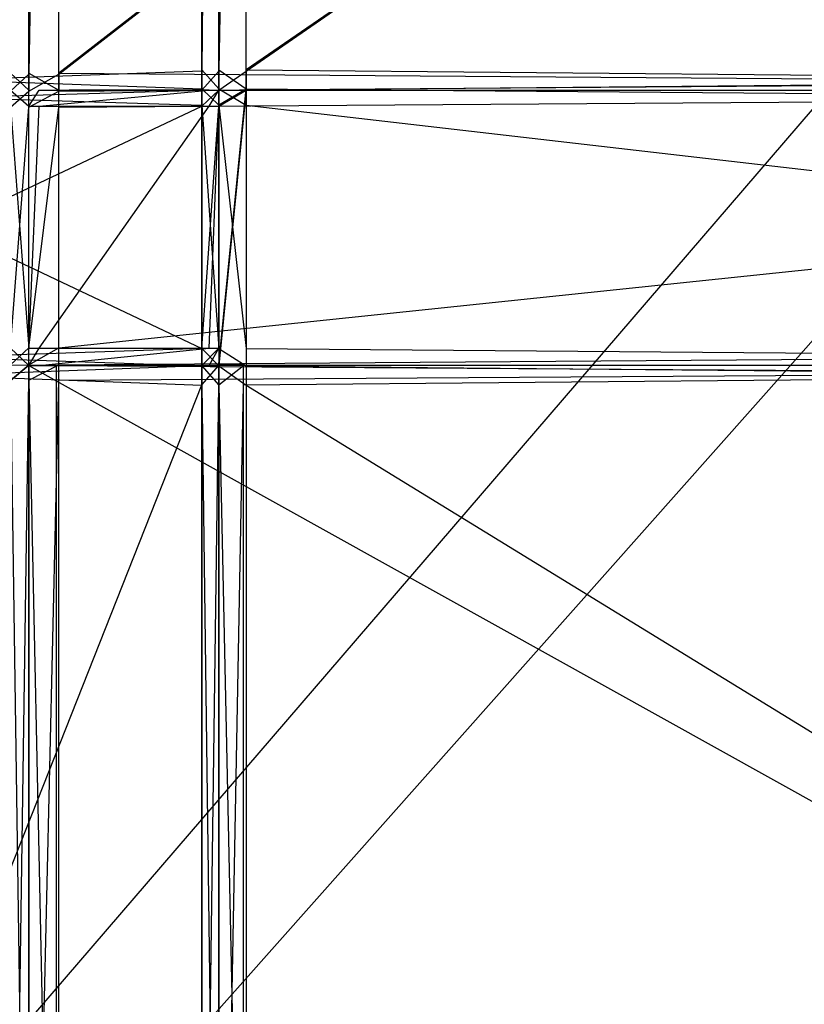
# Model space of a CAD drawing. Extents: x -0.418 to 0, y -0.27 to 0.
# Tile 27 of 99: x -0.369 to -0.316, y -0.203 to -0.135. Entities that reach past the tile are written whole.
import ezdxf

# ---------------------------------------------------------------- set-up
doc = ezdxf.new("R2010")
doc.units = 0
for name, color, linetype in [('L10_KORPUS2_0___REPLACEMTFOREMP', 7, 'CONTINUOUS'), ('L15_KORPUS1_1___REPLACEMTFOREMP', 7, 'CONTINUOUS'), ('L16_KORPUS1_0___REPLACEMTFOREMP', 7, 'CONTINUOUS'), ('L20_GLASB_DEN_0___REPLACEMTFORE', 7, 'CONTINUOUS'), ('L22_FL_CHE_12___REPLACEMTFOREMP', 7, 'CONTINUOUS'), ('L5_REGALELEMENT_1___REPLACEMTFO', 7, 'CONTINUOUS'), ('L6_REGALELEMENT_0___REPLACEMTFO', 7, 'CONTINUOUS'), ('L7_KORPUS2_3___REPLACEMTFOREMPT', 7, 'CONTINUOUS')]:
    doc.layers.add(name, color=color, linetype=linetype)

msp = doc.modelspace()

# ---------------------------------------------------------------- linework, layer by layer
at = {"layer": 'L10_KORPUS2_0___REPLACEMTFOREMP', "color": 250}
for points, invisible_edges in [([(-0.209, -0.249663, 0.588239), (-0.40834, -0.018003, 0.588239), (-0.40834, -0.249663, 0.588239), (-0.209, -0.249663, 0.588239)], 13), ([(-0.40834, -0.018003, 0.588239), (-0.209, -0.249663, 0.588239), (-0.209, -0.018003, 0.588239), (-0.40834, -0.018003, 0.588239)], 14), ([(-0.209, -0.018003, 0.572863), (-0.40834, -0.249663, 0.572863), (-0.40834, -0.018003, 0.572863), (-0.209, -0.018003, 0.572863)], 13), ([(-0.40834, -0.249663, 0.572863), (-0.209, -0.018003, 0.572863), (-0.209, -0.249663, 0.572863), (-0.40834, -0.249663, 0.572863)], 14)]:
    msp.add_3dface(points, dxfattribs=dict(at, invisible_edges=invisible_edges))
at = {"layer": 'L15_KORPUS1_1___REPLACEMTFOREMP', "color": 8}
for points, invisible_edges in [([(-0.41709, -0.000749, 0.936), (-0.417094, -0.269344, 0.936), (-0.209, -0.269344, 0.936), (-0.41709, -0.000749, 0.936)], 15), ([(-0.417094, -0.269343, 0.928306), (-0.41709, -0.00075, 0.928306), (-0.209, -0.269343, 0.928306), (-0.417094, -0.269343, 0.928306)], 15), ([(-0.41709, -0.000749, 0.936), (-0.209, -0.269344, 0.936), (-0.209, -0.000749, 0.936), (-0.41709, -0.000749, 0.936)], 11), ([(-0.209, -0.269343, 0.928306), (-0.41709, -0.00075, 0.928306), (-0.209, -0.00075, 0.928306), (-0.209, -0.269343, 0.928306)], 11)]:
    msp.add_3dface(points, dxfattribs=dict(at, invisible_edges=invisible_edges))
at = {"layer": 'L16_KORPUS1_0___REPLACEMTFOREMP', "color": 8}
for points, invisible_edges in [([(-0.417094, -0.269344), (-0.41709, -0.000749), (-0.209, -0.269344), (-0.417094, -0.269344)], 15), ([(-0.41709, -0.00075, 0.007694), (-0.417094, -0.269343, 0.007694), (-0.209, -0.269343, 0.007694), (-0.41709, -0.00075, 0.007694)], 15), ([(-0.209, -0.269344), (-0.41709, -0.000749), (-0.209, -0.000749), (-0.209, -0.269344)], 10), ([(-0.41709, -0.00075, 0.007694), (-0.209, -0.269343, 0.007694), (-0.209, -0.00075, 0.007694), (-0.41709, -0.00075, 0.007694)], 10)]:
    msp.add_3dface(points, dxfattribs=dict(at, invisible_edges=invisible_edges))
at = {"layer": 'L20_GLASB_DEN_0___REPLACEMTFORE', "color": 8}
for points, invisible_edges in [([(-0.209, -0.245261, 0.28287), (-0.39334, -0.037659, 0.28287), (-0.39334, -0.245261, 0.28287), (-0.209, -0.245261, 0.28287)], 13), ([(-0.39334, -0.037659, 0.28287), (-0.209, -0.245261, 0.28287), (-0.209, -0.037659, 0.28287), (-0.39334, -0.037659, 0.28287)], 14), ([(-0.209, -0.037659, 0.277838), (-0.39334, -0.245261, 0.277838), (-0.39334, -0.037659, 0.277838), (-0.209, -0.037659, 0.277838)], 13), ([(-0.39334, -0.245261, 0.277838), (-0.209, -0.037659, 0.277838), (-0.209, -0.245261, 0.277838), (-0.39334, -0.245261, 0.277838)], 14)]:
    msp.add_3dface(points, dxfattribs=dict(at, invisible_edges=invisible_edges))
at = {"layer": 'L22_FL_CHE_12___REPLACEMTFOREMP', "color": 8}
for points, invisible_edges in [([(-0.353879, -0.139816, 0.911455), (-0.355767, -0.140922, 0.911455), (-0.355767, -0.139816, 0.911455), (-0.353879, -0.139816, 0.911455)], 13), ([(-0.355767, -0.140922, 0.911455), (-0.353879, -0.139816, 0.911455), (-0.355767, -0.157536, 0.911455), (-0.355767, -0.140922, 0.911455)], 10), ([(-0.355767, -0.157536, 0.911455), (-0.353879, -0.139816, 0.911455), (-0.355767, -0.158713, 0.911455), (-0.355767, -0.157536, 0.911455)], 13), ([(-0.355767, -0.158713, 0.911455), (-0.353879, -0.139816, 0.911455), (-0.354061, -0.158713, 0.911455), (-0.355767, -0.158713, 0.911455)], 10), ([(-0.354061, -0.158713, 0.911455), (-0.353879, -0.139816, 0.911455), (-0.209, -0.158713, 0.911455), (-0.354061, -0.158713, 0.911455)], 15), ([(-0.209, -0.158713, 0.911455), (-0.353879, -0.139816, 0.911455), (-0.209, -0.139816, 0.911455), (-0.209, -0.158713, 0.911455)], 15)]:
    msp.add_3dface(points, dxfattribs=dict(at, invisible_edges=invisible_edges))
at = {"layer": 'L5_REGALELEMENT_1___REPLACEMTFO', "color": 40}
for points, invisible_edges in [([(-0.353879, -0.139903, 0.911455), (-0.355767, -0.141009, 0.911455), (-0.355767, -0.139903, 0.911455), (-0.353879, -0.139903, 0.911455)], 13), ([(-0.355767, -0.141009, 0.911455), (-0.353879, -0.139903, 0.911455), (-0.355767, -0.157609, 0.911455), (-0.355767, -0.141009, 0.911455)], 10), ([(-0.355767, -0.157609, 0.911455), (-0.353879, -0.139903, 0.911455), (-0.355767, -0.158786, 0.911455), (-0.355767, -0.157609, 0.911455)], 13), ([(-0.355767, -0.158786, 0.911455), (-0.353879, -0.139903, 0.911455), (-0.354061, -0.158786, 0.911455), (-0.355767, -0.158786, 0.911455)], 10), ([(-0.354061, -0.158786, 0.911455), (-0.353879, -0.139903, 0.911455), (-0.209, -0.158786, 0.911455), (-0.354061, -0.158786, 0.911455)], 15), ([(-0.209, -0.158786, 0.911455), (-0.353879, -0.139903, 0.911455), (-0.209, -0.139903, 0.911455), (-0.209, -0.158786, 0.911455)], 15)]:
    msp.add_3dface(points, dxfattribs=dict(at, invisible_edges=invisible_edges))
at = {"layer": 'L6_REGALELEMENT_0___REPLACEMTFO', "color": 40}
for points, invisible_edges in [([(-0.370068, -0.138748, 0.928212), (-0.368791, -0.016133, 0.928212), (-0.370068, -0.016133, 0.928212), (-0.370068, -0.138748, 0.928212)], 13), ([(-0.368791, -0.016133, 0.928212), (-0.370068, -0.138748, 0.928212), (-0.368791, -0.138745, 0.928212), (-0.368791, -0.016133, 0.928212)], 14), ([(-0.368791, -0.016133, 0.58825), (-0.370068, -0.138817, 0.58825), (-0.370068, -0.016133, 0.58825), (-0.368791, -0.016133, 0.58825)], 13), ([(-0.370068, -0.138817, 0.58825), (-0.368791, -0.016133, 0.58825), (-0.368791, -0.138817, 0.58825), (-0.370068, -0.138817, 0.58825)], 14), ([(-0.368791, -0.138745, 0.928212), (-0.366735, -0.016133, 0.928212), (-0.368791, -0.016133, 0.928212), (-0.368791, -0.138745, 0.928212)], 13), ([(-0.366735, -0.016133, 0.928212), (-0.368791, -0.138745, 0.928212), (-0.366735, -0.138745, 0.928212), (-0.366735, -0.016133, 0.928212)], 14), ([(-0.366735, -0.016133, 0.58825), (-0.368791, -0.138817, 0.58825), (-0.368791, -0.016133, 0.58825), (-0.366735, -0.016133, 0.58825)], 13), ([(-0.368791, -0.138817, 0.58825), (-0.366735, -0.016133, 0.58825), (-0.366735, -0.138817, 0.58825), (-0.368791, -0.138817, 0.58825)], 14), ([(-0.209, -0.016133, 0.58825), (-0.366735, -0.138817, 0.58825), (-0.366735, -0.016133, 0.58825), (-0.209, -0.016133, 0.58825)], 13), ([(-0.366735, -0.138817, 0.58825), (-0.209, -0.016133, 0.58825), (-0.209, -0.138817, 0.58825), (-0.366735, -0.138817, 0.58825)], 14), ([(-0.366735, -0.138745, 0.928212), (-0.209, -0.016133, 0.928212), (-0.366735, -0.016133, 0.928212), (-0.366735, -0.138745, 0.928212)], 13), ([(-0.209, -0.016133, 0.928212), (-0.366735, -0.138745, 0.928212), (-0.209, -0.138745, 0.928212), (-0.209, -0.016133, 0.928212)], 14), ([(-0.392191, -0.138525, 0.603384), (-0.356941, -0.038526, 0.603384), (-0.392191, -0.038526, 0.603384), (-0.392191, -0.138525, 0.603384)], 13), ([(-0.356941, -0.038526, 0.603384), (-0.392191, -0.138525, 0.603384), (-0.356941, -0.138525, 0.603384), (-0.356941, -0.038526, 0.603384)], 14), ([(-0.356941, -0.038526, 0.911455), (-0.392191, -0.138525, 0.911455), (-0.392191, -0.038526, 0.911455), (-0.356941, -0.038526, 0.911455)], 13), ([(-0.392191, -0.138525, 0.911455), (-0.356941, -0.038526, 0.911455), (-0.356941, -0.138594, 0.911455), (-0.392191, -0.138525, 0.911455)], 14), ([(-0.355767, -0.038526, 0.911455), (-0.356941, -0.138594, 0.911455), (-0.356941, -0.038526, 0.911455), (-0.355767, -0.038526, 0.911455)], 13), ([(-0.356941, -0.138594, 0.911455), (-0.355767, -0.038526, 0.911455), (-0.355767, -0.138597, 0.911455), (-0.356941, -0.138594, 0.911455)], 14), ([(-0.356941, -0.138525, 0.603384), (-0.355767, -0.038526, 0.603384), (-0.356941, -0.038526, 0.603384), (-0.356941, -0.138525, 0.603384)], 13), ([(-0.355767, -0.038526, 0.603384), (-0.356941, -0.138525, 0.603384), (-0.355767, -0.138525, 0.603384), (-0.355767, -0.038526, 0.603384)], 14), ([(-0.355767, -0.138525, 0.603384), (-0.353879, -0.038526, 0.603384), (-0.355767, -0.038526, 0.603384), (-0.355767, -0.138525, 0.603384)], 13), ([(-0.353879, -0.038526, 0.603384), (-0.355767, -0.138525, 0.603384), (-0.353879, -0.138525, 0.603384), (-0.353879, -0.038526, 0.603384)], 14), ([(-0.353879, -0.038526, 0.911455), (-0.355767, -0.138597, 0.911455), (-0.355767, -0.038526, 0.911455), (-0.353879, -0.038526, 0.911455)], 13), ([(-0.355767, -0.138597, 0.911455), (-0.353879, -0.038526, 0.911455), (-0.353879, -0.138597, 0.911455), (-0.355767, -0.138597, 0.911455)], 14), ([(-0.209, -0.038526, 0.911455), (-0.353879, -0.138597, 0.911455), (-0.353879, -0.038526, 0.911455), (-0.209, -0.038526, 0.911455)], 13), ([(-0.353879, -0.138597, 0.911455), (-0.209, -0.038526, 0.911455), (-0.209, -0.138597, 0.911455), (-0.353879, -0.138597, 0.911455)], 14), ([(-0.353879, -0.138525, 0.603384), (-0.209, -0.038526, 0.603384), (-0.353879, -0.038526, 0.603384), (-0.353879, -0.138525, 0.603384)], 13), ([(-0.209, -0.038526, 0.603384), (-0.353879, -0.138525, 0.603384), (-0.209, -0.138525, 0.603384), (-0.209, -0.038526, 0.603384)], 14), ([(-0.356941, -0.138594, 0.911455), (-0.392191, -0.139831, 0.911455), (-0.392191, -0.138525, 0.911455), (-0.356941, -0.138594, 0.911455)], 13), ([(-0.356941, -0.139831, 0.603384), (-0.392191, -0.138525, 0.603384), (-0.392191, -0.139831, 0.603384), (-0.356941, -0.139831, 0.603384)], 13), ([(-0.392191, -0.138525, 0.603384), (-0.356941, -0.139831, 0.603384), (-0.356941, -0.138525, 0.603384), (-0.392191, -0.138525, 0.603384)], 14), ([(-0.392191, -0.139831, 0.911455), (-0.356941, -0.138594, 0.911455), (-0.356941, -0.139901, 0.911455), (-0.392191, -0.139831, 0.911455)], 14), ([(-0.370068, -0.138748, 0.928212), (-0.368791, -0.139903, 0.928212), (-0.368791, -0.138745, 0.928212), (-0.370068, -0.138748, 0.928212)], 14), ([(-0.368791, -0.139903, 0.928212), (-0.370068, -0.138748, 0.928212), (-0.370068, -0.139906, 0.928212), (-0.368791, -0.139903, 0.928212)], 13), ([(-0.368791, -0.138817, 0.58825), (-0.370068, -0.139976, 0.58825), (-0.370068, -0.138817, 0.58825), (-0.368791, -0.138817, 0.58825)], 13), ([(-0.370068, -0.139976, 0.58825), (-0.368791, -0.138817, 0.58825), (-0.368791, -0.139976, 0.58825), (-0.370068, -0.139976, 0.58825)], 14), ([(-0.366735, -0.139903, 0.928212), (-0.368791, -0.138745, 0.928212), (-0.368791, -0.139903, 0.928212), (-0.366735, -0.139903, 0.928212)], 13), ([(-0.368791, -0.138745, 0.928212), (-0.366735, -0.139903, 0.928212), (-0.366735, -0.138745, 0.928212), (-0.368791, -0.138745, 0.928212)], 14), ([(-0.366735, -0.138817, 0.58825), (-0.368791, -0.139976, 0.58825), (-0.368791, -0.138817, 0.58825), (-0.366735, -0.138817, 0.58825)], 13), ([(-0.368791, -0.139976, 0.58825), (-0.366735, -0.138817, 0.58825), (-0.366735, -0.139976, 0.58825), (-0.368791, -0.139976, 0.58825)], 14), ([(-0.209, -0.139903, 0.928212), (-0.366735, -0.138745, 0.928212), (-0.366735, -0.139903, 0.928212), (-0.209, -0.139903, 0.928212)], 13), ([(-0.366735, -0.138745, 0.928212), (-0.209, -0.139903, 0.928212), (-0.209, -0.138745, 0.928212), (-0.366735, -0.138745, 0.928212)], 14), ([(-0.209, -0.138817, 0.58825), (-0.366735, -0.139976, 0.58825), (-0.366735, -0.138817, 0.58825), (-0.209, -0.138817, 0.58825)], 13), ([(-0.366735, -0.139976, 0.58825), (-0.209, -0.138817, 0.58825), (-0.209, -0.139976, 0.58825), (-0.366735, -0.139976, 0.58825)], 14), ([(-0.355767, -0.139831, 0.603384), (-0.356941, -0.138525, 0.603384), (-0.356941, -0.139831, 0.603384), (-0.355767, -0.139831, 0.603384)], 13), ([(-0.356941, -0.138525, 0.603384), (-0.355767, -0.139831, 0.603384), (-0.355767, -0.138525, 0.603384), (-0.356941, -0.138525, 0.603384)], 14), ([(-0.355767, -0.138597, 0.911455), (-0.356941, -0.139901, 0.911455), (-0.356941, -0.138594, 0.911455), (-0.355767, -0.138597, 0.911455)], 13), ([(-0.356941, -0.139901, 0.911455), (-0.355767, -0.138597, 0.911455), (-0.355767, -0.139903, 0.911455), (-0.356941, -0.139901, 0.911455)], 14), ([(-0.353879, -0.139831, 0.603384), (-0.355767, -0.138525, 0.603384), (-0.355767, -0.139831, 0.603384), (-0.353879, -0.139831, 0.603384)], 13), ([(-0.355767, -0.138525, 0.603384), (-0.353879, -0.139831, 0.603384), (-0.353879, -0.138525, 0.603384), (-0.355767, -0.138525, 0.603384)], 14), ([(-0.353879, -0.138597, 0.911455), (-0.355767, -0.139903, 0.911455), (-0.355767, -0.138597, 0.911455), (-0.353879, -0.138597, 0.911455)], 13), ([(-0.355767, -0.139903, 0.911455), (-0.353879, -0.138597, 0.911455), (-0.353879, -0.139903, 0.911455), (-0.355767, -0.139903, 0.911455)], 14), ([(-0.209, -0.139831, 0.603384), (-0.353879, -0.138525, 0.603384), (-0.353879, -0.139831, 0.603384), (-0.209, -0.139831, 0.603384)], 13), ([(-0.353879, -0.138525, 0.603384), (-0.209, -0.139831, 0.603384), (-0.209, -0.138525, 0.603384), (-0.353879, -0.138525, 0.603384)], 14), ([(-0.209, -0.138597, 0.911455), (-0.353879, -0.139903, 0.911455), (-0.353879, -0.138597, 0.911455), (-0.209, -0.138597, 0.911455)], 13), ([(-0.353879, -0.139903, 0.911455), (-0.209, -0.138597, 0.911455), (-0.209, -0.139903, 0.911455), (-0.353879, -0.139903, 0.911455)], 14), ([(-0.356941, -0.140943, 0.603384), (-0.392191, -0.139831, 0.603384), (-0.392191, -0.140943, 0.603384), (-0.356941, -0.140943, 0.603384)], 13), ([(-0.392191, -0.139831, 0.603384), (-0.356941, -0.140943, 0.603384), (-0.356941, -0.139831, 0.603384), (-0.392191, -0.139831, 0.603384)], 14), ([(-0.356941, -0.139901, 0.911455), (-0.392191, -0.140943, 0.911455), (-0.392191, -0.139831, 0.911455), (-0.356941, -0.139901, 0.911455)], 13), ([(-0.392191, -0.140943, 0.911455), (-0.356941, -0.139901, 0.911455), (-0.356941, -0.141007, 0.911455), (-0.392191, -0.140943, 0.911455)], 14), ([(-0.370068, -0.139906, 0.928212), (-0.368791, -0.141009, 0.928212), (-0.368791, -0.139903, 0.928212), (-0.370068, -0.139906, 0.928212)], 14), ([(-0.368791, -0.141009, 0.928212), (-0.370068, -0.139906, 0.928212), (-0.370068, -0.141011, 0.928212), (-0.368791, -0.141009, 0.928212)], 13), ([(-0.368791, -0.139976, 0.58825), (-0.370068, -0.141075, 0.58825), (-0.370068, -0.139976, 0.58825), (-0.368791, -0.139976, 0.58825)], 13), ([(-0.370068, -0.141075, 0.58825), (-0.368791, -0.139976, 0.58825), (-0.368791, -0.141075, 0.58825), (-0.370068, -0.141075, 0.58825)], 14), ([(-0.368086, -0.139903, 0.927305), (-0.366735, -0.139903, 0.928212), (-0.368791, -0.139903, 0.928212), (-0.368086, -0.139903, 0.927305)], 14), ([(-0.368086, -0.139903, 0.927305), (-0.368791, -0.141009, 0.928212), (-0.368086, -0.141009, 0.927305), (-0.368086, -0.139903, 0.927305)], 13), ([(-0.368791, -0.141009, 0.928212), (-0.368086, -0.139903, 0.927305), (-0.368791, -0.139903, 0.928212), (-0.368791, -0.141009, 0.928212)], 14), ([(-0.366735, -0.139976, 0.58825), (-0.368791, -0.141075, 0.58825), (-0.368791, -0.139976, 0.58825), (-0.366735, -0.139976, 0.58825)], 13), ([(-0.368791, -0.141075, 0.58825), (-0.366735, -0.139976, 0.58825), (-0.366735, -0.141075, 0.58825), (-0.368791, -0.141075, 0.58825)], 14), ([(-0.356426, -0.139903, 0.912303), (-0.36604, -0.139903, 0.927305), (-0.368086, -0.139903, 0.927305), (-0.356426, -0.139903, 0.912303)], 14), ([(-0.366735, -0.139903, 0.928212), (-0.368086, -0.139903, 0.927305), (-0.36604, -0.139903, 0.927305), (-0.366735, -0.139903, 0.928212)], 13), ([(-0.356426, -0.139903, 0.912303), (-0.368086, -0.141009, 0.927305), (-0.356426, -0.141009, 0.912303), (-0.356426, -0.139903, 0.912303)], 13), ([(-0.368086, -0.141009, 0.927305), (-0.356426, -0.139903, 0.912303), (-0.368086, -0.139903, 0.927305), (-0.368086, -0.141009, 0.927305)], 14), ([(-0.36604, -0.139903, 0.927305), (-0.209, -0.139903, 0.928212), (-0.366735, -0.139903, 0.928212), (-0.36604, -0.139903, 0.927305)], 14), ([(-0.209, -0.139976, 0.58825), (-0.366735, -0.141075, 0.58825), (-0.366735, -0.139976, 0.58825), (-0.209, -0.139976, 0.58825)], 13), ([(-0.366735, -0.141075, 0.58825), (-0.209, -0.139976, 0.58825), (-0.209, -0.141075, 0.58825), (-0.366735, -0.141075, 0.58825)], 14), ([(-0.209, -0.139903, 0.928212), (-0.36604, -0.139903, 0.927305), (-0.209, -0.139903, 0.927305), (-0.209, -0.139903, 0.928212)], 13), ([(-0.35453, -0.139903, 0.912303), (-0.209, -0.139903, 0.927305), (-0.36604, -0.139903, 0.927305), (-0.35453, -0.139903, 0.912303)], 14), ([(-0.36604, -0.139903, 0.927305), (-0.356426, -0.139903, 0.912303), (-0.35453, -0.139903, 0.912303), (-0.36604, -0.139903, 0.927305)], 13), ([(-0.355767, -0.140943, 0.603384), (-0.356941, -0.139831, 0.603384), (-0.356941, -0.140943, 0.603384), (-0.355767, -0.140943, 0.603384)], 13), ([(-0.356941, -0.139831, 0.603384), (-0.355767, -0.140943, 0.603384), (-0.355767, -0.139831, 0.603384), (-0.356941, -0.139831, 0.603384)], 14), ([(-0.355767, -0.139903, 0.911455), (-0.356941, -0.141007, 0.911455), (-0.356941, -0.139901, 0.911455), (-0.355767, -0.139903, 0.911455)], 13), ([(-0.356941, -0.141007, 0.911455), (-0.355767, -0.139903, 0.911455), (-0.355767, -0.141009, 0.911455), (-0.356941, -0.141007, 0.911455)], 14), ([(-0.355767, -0.139903, 0.911455), (-0.356426, -0.141009, 0.912303), (-0.355767, -0.141009, 0.911455), (-0.355767, -0.139903, 0.911455)], 13), ([(-0.356426, -0.141009, 0.912303), (-0.355767, -0.139903, 0.911455), (-0.356426, -0.139903, 0.912303), (-0.356426, -0.141009, 0.912303)], 14), ([(-0.355767, -0.139903, 0.911455), (-0.35453, -0.139903, 0.912303), (-0.356426, -0.139903, 0.912303), (-0.355767, -0.139903, 0.911455)], 14), ([(-0.353879, -0.140943, 0.603384), (-0.355767, -0.139831, 0.603384), (-0.355767, -0.140943, 0.603384), (-0.353879, -0.140943, 0.603384)], 13), ([(-0.355767, -0.139831, 0.603384), (-0.353879, -0.140943, 0.603384), (-0.353879, -0.139831, 0.603384), (-0.355767, -0.139831, 0.603384)], 14), ([(-0.35453, -0.139903, 0.912303), (-0.355767, -0.139903, 0.911455), (-0.353879, -0.139903, 0.911455), (-0.35453, -0.139903, 0.912303)], 13), ([(-0.353879, -0.139903, 0.911455), (-0.209, -0.139903, 0.912303), (-0.35453, -0.139903, 0.912303), (-0.353879, -0.139903, 0.911455)], 14), ([(-0.209, -0.139903, 0.927305), (-0.35453, -0.139903, 0.912303), (-0.209, -0.139903, 0.912303), (-0.209, -0.139903, 0.927305)], 13), ([(-0.209, -0.140943, 0.603384), (-0.353879, -0.139831, 0.603384), (-0.353879, -0.140943, 0.603384), (-0.209, -0.140943, 0.603384)], 13), ([(-0.353879, -0.139831, 0.603384), (-0.209, -0.140943, 0.603384), (-0.209, -0.139831, 0.603384), (-0.353879, -0.139831, 0.603384)], 14), ([(-0.209, -0.139903, 0.912303), (-0.353879, -0.139903, 0.911455), (-0.209, -0.139903, 0.911455), (-0.209, -0.139903, 0.912303)], 13), ([(-0.356941, -0.157633, 0.603384), (-0.392191, -0.140943, 0.603384), (-0.392191, -0.157633, 0.603384), (-0.356941, -0.157633, 0.603384)], 13), ([(-0.392191, -0.140943, 0.603384), (-0.356941, -0.157633, 0.603384), (-0.356941, -0.140943, 0.603384), (-0.392191, -0.140943, 0.603384)], 14), ([(-0.356941, -0.141007, 0.911455), (-0.392191, -0.157633, 0.911455), (-0.392191, -0.140943, 0.911455), (-0.356941, -0.141007, 0.911455)], 13), ([(-0.392191, -0.157633, 0.911455), (-0.356941, -0.141007, 0.911455), (-0.356941, -0.15761, 0.911455), (-0.392191, -0.157633, 0.911455)], 14), ([(-0.370068, -0.141011, 0.928212), (-0.368791, -0.157609, 0.928212), (-0.368791, -0.141009, 0.928212), (-0.370068, -0.141011, 0.928212)], 14), ([(-0.368791, -0.157609, 0.928212), (-0.370068, -0.141011, 0.928212), (-0.370068, -0.157609, 0.928212), (-0.368791, -0.157609, 0.928212)], 13), ([(-0.368791, -0.141075, 0.58825), (-0.370068, -0.157586, 0.58825), (-0.370068, -0.141075, 0.58825), (-0.368791, -0.141075, 0.58825)], 13), ([(-0.370068, -0.157586, 0.58825), (-0.368791, -0.141075, 0.58825), (-0.368791, -0.157586, 0.58825), (-0.370068, -0.157586, 0.58825)], 14), ([(-0.368086, -0.141009, 0.927305), (-0.368791, -0.157609, 0.928212), (-0.368086, -0.157609, 0.927305), (-0.368086, -0.141009, 0.927305)], 13), ([(-0.368791, -0.157609, 0.928212), (-0.368086, -0.141009, 0.927305), (-0.368791, -0.141009, 0.928212), (-0.368791, -0.157609, 0.928212)], 14), ([(-0.366735, -0.141075, 0.58825), (-0.368791, -0.157586, 0.58825), (-0.368791, -0.141075, 0.58825), (-0.366735, -0.141075, 0.58825)], 13), ([(-0.368791, -0.157586, 0.58825), (-0.366735, -0.141075, 0.58825), (-0.366735, -0.157586, 0.58825), (-0.368791, -0.157586, 0.58825)], 14), ([(-0.356426, -0.141009, 0.912303), (-0.368086, -0.157609, 0.927305), (-0.356426, -0.157609, 0.912303), (-0.356426, -0.141009, 0.912303)], 13), ([(-0.368086, -0.157609, 0.927305), (-0.356426, -0.141009, 0.912303), (-0.368086, -0.141009, 0.927305), (-0.368086, -0.157609, 0.927305)], 14), ([(-0.209, -0.141075, 0.58825), (-0.366735, -0.157586, 0.58825), (-0.366735, -0.141075, 0.58825), (-0.209, -0.141075, 0.58825)], 13), ([(-0.366735, -0.157586, 0.58825), (-0.209, -0.141075, 0.58825), (-0.209, -0.157586, 0.58825), (-0.366735, -0.157586, 0.58825)], 14), ([(-0.355767, -0.157633, 0.603384), (-0.356941, -0.140943, 0.603384), (-0.356941, -0.157633, 0.603384), (-0.355767, -0.157633, 0.603384)], 13), ([(-0.356941, -0.140943, 0.603384), (-0.355767, -0.157633, 0.603384), (-0.355767, -0.140943, 0.603384), (-0.356941, -0.140943, 0.603384)], 14), ([(-0.355767, -0.141009, 0.911455), (-0.356941, -0.15761, 0.911455), (-0.356941, -0.141007, 0.911455), (-0.355767, -0.141009, 0.911455)], 13), ([(-0.356941, -0.15761, 0.911455), (-0.355767, -0.141009, 0.911455), (-0.355767, -0.157609, 0.911455), (-0.356941, -0.15761, 0.911455)], 14), ([(-0.355767, -0.141009, 0.911455), (-0.356426, -0.157609, 0.912303), (-0.355767, -0.157609, 0.911455), (-0.355767, -0.141009, 0.911455)], 13), ([(-0.356426, -0.157609, 0.912303), (-0.355767, -0.141009, 0.911455), (-0.356426, -0.141009, 0.912303), (-0.356426, -0.157609, 0.912303)], 14), ([(-0.353879, -0.157633, 0.603384), (-0.355767, -0.140943, 0.603384), (-0.355767, -0.157633, 0.603384), (-0.353879, -0.157633, 0.603384)], 13), ([(-0.355767, -0.140943, 0.603384), (-0.353879, -0.157633, 0.603384), (-0.353879, -0.140943, 0.603384), (-0.355767, -0.140943, 0.603384)], 14), ([(-0.209, -0.157633, 0.603384), (-0.353879, -0.140943, 0.603384), (-0.353879, -0.157633, 0.603384), (-0.209, -0.157633, 0.603384)], 13), ([(-0.353879, -0.140943, 0.603384), (-0.209, -0.157633, 0.603384), (-0.209, -0.140943, 0.603384), (-0.353879, -0.140943, 0.603384)], 14), ([(-0.356941, -0.15761, 0.911455), (-0.392191, -0.158815, 0.911455), (-0.392191, -0.157633, 0.911455), (-0.356941, -0.15761, 0.911455)], 13), ([(-0.392191, -0.158815, 0.911455), (-0.356941, -0.15761, 0.911455), (-0.356941, -0.158786, 0.911455), (-0.392191, -0.158815, 0.911455)], 14), ([(-0.356941, -0.158815, 0.603384), (-0.392191, -0.157633, 0.603384), (-0.392191, -0.158815, 0.603384), (-0.356941, -0.158815, 0.603384)], 13), ([(-0.392191, -0.157633, 0.603384), (-0.356941, -0.158815, 0.603384), (-0.356941, -0.157633, 0.603384), (-0.392191, -0.157633, 0.603384)], 14), ([(-0.368791, -0.157586, 0.58825), (-0.370068, -0.158756, 0.58825), (-0.370068, -0.157586, 0.58825), (-0.368791, -0.157586, 0.58825)], 13), ([(-0.370068, -0.158756, 0.58825), (-0.368791, -0.157586, 0.58825), (-0.368791, -0.158756, 0.58825), (-0.370068, -0.158756, 0.58825)], 14), ([(-0.368791, -0.158786, 0.928212), (-0.370068, -0.157609, 0.928212), (-0.370068, -0.158785, 0.928212), (-0.368791, -0.158786, 0.928212)], 13), ([(-0.370068, -0.157609, 0.928212), (-0.368791, -0.158786, 0.928212), (-0.368791, -0.157609, 0.928212), (-0.370068, -0.157609, 0.928212)], 14), ([(-0.366735, -0.157586, 0.58825), (-0.368791, -0.158756, 0.58825), (-0.368791, -0.157586, 0.58825), (-0.366735, -0.157586, 0.58825)], 13), ([(-0.368791, -0.158756, 0.58825), (-0.366735, -0.157586, 0.58825), (-0.366735, -0.158756, 0.58825), (-0.368791, -0.158756, 0.58825)], 14), ([(-0.368086, -0.157609, 0.927305), (-0.368791, -0.158786, 0.928212), (-0.368086, -0.158786, 0.927305), (-0.368086, -0.157609, 0.927305)], 13), ([(-0.368791, -0.158786, 0.928212), (-0.368086, -0.157609, 0.927305), (-0.368791, -0.157609, 0.928212), (-0.368791, -0.158786, 0.928212)], 14), ([(-0.356426, -0.157609, 0.912303), (-0.368086, -0.158786, 0.927305), (-0.356426, -0.158786, 0.912303), (-0.356426, -0.157609, 0.912303)], 13), ([(-0.368086, -0.158786, 0.927305), (-0.356426, -0.157609, 0.912303), (-0.368086, -0.157609, 0.927305), (-0.368086, -0.158786, 0.927305)], 14), ([(-0.209, -0.157586, 0.58825), (-0.366735, -0.158756, 0.58825), (-0.366735, -0.157586, 0.58825), (-0.209, -0.157586, 0.58825)], 13), ([(-0.366735, -0.158756, 0.58825), (-0.209, -0.157586, 0.58825), (-0.209, -0.158756, 0.58825), (-0.366735, -0.158756, 0.58825)], 14), ([(-0.355767, -0.157609, 0.911455), (-0.356941, -0.158786, 0.911455), (-0.356941, -0.15761, 0.911455), (-0.355767, -0.157609, 0.911455)], 13), ([(-0.356941, -0.158786, 0.911455), (-0.355767, -0.157609, 0.911455), (-0.355767, -0.158786, 0.911455), (-0.356941, -0.158786, 0.911455)], 14), ([(-0.355767, -0.158815, 0.603384), (-0.356941, -0.157633, 0.603384), (-0.356941, -0.158815, 0.603384), (-0.355767, -0.158815, 0.603384)], 13), ([(-0.356941, -0.157633, 0.603384), (-0.355767, -0.158815, 0.603384), (-0.355767, -0.157633, 0.603384), (-0.356941, -0.157633, 0.603384)], 14), ([(-0.355767, -0.157609, 0.911455), (-0.356426, -0.158786, 0.912303), (-0.355767, -0.158786, 0.911455), (-0.355767, -0.157609, 0.911455)], 13), ([(-0.356426, -0.158786, 0.912303), (-0.355767, -0.157609, 0.911455), (-0.356426, -0.157609, 0.912303), (-0.356426, -0.158786, 0.912303)], 14), ([(-0.353879, -0.158815, 0.603384), (-0.355767, -0.157633, 0.603384), (-0.355767, -0.158815, 0.603384), (-0.353879, -0.158815, 0.603384)], 13), ([(-0.355767, -0.157633, 0.603384), (-0.353879, -0.158815, 0.603384), (-0.353879, -0.157633, 0.603384), (-0.355767, -0.157633, 0.603384)], 14), ([(-0.209, -0.158815, 0.603384), (-0.353879, -0.157633, 0.603384), (-0.353879, -0.158815, 0.603384), (-0.209, -0.158815, 0.603384)], 13), ([(-0.353879, -0.157633, 0.603384), (-0.209, -0.158815, 0.603384), (-0.209, -0.157633, 0.603384), (-0.353879, -0.157633, 0.603384)], 14), ([(-0.356941, -0.158786, 0.911455), (-0.392191, -0.160151, 0.911455), (-0.392191, -0.158815, 0.911455), (-0.356941, -0.158786, 0.911455)], 13), ([(-0.392191, -0.160151, 0.911455), (-0.356941, -0.158786, 0.911455), (-0.356941, -0.160123, 0.911455), (-0.392191, -0.160151, 0.911455)], 14), ([(-0.356941, -0.160151, 0.603384), (-0.392191, -0.158815, 0.603384), (-0.392191, -0.160151, 0.603384), (-0.356941, -0.160151, 0.603384)], 13), ([(-0.392191, -0.158815, 0.603384), (-0.356941, -0.160151, 0.603384), (-0.356941, -0.158815, 0.603384), (-0.392191, -0.158815, 0.603384)], 14), ([(-0.368791, -0.158756, 0.58825), (-0.370068, -0.159814, 0.58825), (-0.370068, -0.158756, 0.58825), (-0.368791, -0.158756, 0.58825)], 13), ([(-0.370068, -0.159814, 0.58825), (-0.368791, -0.158756, 0.58825), (-0.368791, -0.159814, 0.58825), (-0.370068, -0.159814, 0.58825)], 14), ([(-0.370068, -0.159843, 0.928212), (-0.368791, -0.158786, 0.928212), (-0.370068, -0.158785, 0.928212), (-0.370068, -0.159843, 0.928212)], 13), ([(-0.368791, -0.158786, 0.928212), (-0.370068, -0.159843, 0.928212), (-0.368791, -0.159844, 0.928212), (-0.368791, -0.158786, 0.928212)], 14), ([(-0.366735, -0.158756, 0.58825), (-0.368791, -0.159814, 0.58825), (-0.368791, -0.158756, 0.58825), (-0.366735, -0.158756, 0.58825)], 13), ([(-0.368791, -0.159814, 0.58825), (-0.366735, -0.158756, 0.58825), (-0.366735, -0.159814, 0.58825), (-0.368791, -0.159814, 0.58825)], 14), ([(-0.366933, -0.159844, 0.928212), (-0.368791, -0.158786, 0.928212), (-0.368791, -0.159844, 0.928212), (-0.366933, -0.159844, 0.928212)], 13), ([(-0.368791, -0.158786, 0.928212), (-0.366933, -0.159844, 0.928212), (-0.366933, -0.158786, 0.928212), (-0.368791, -0.158786, 0.928212)], 14), ([(-0.368791, -0.158786, 0.928212), (-0.366237, -0.158786, 0.927305), (-0.368086, -0.158786, 0.927305), (-0.368791, -0.158786, 0.928212)], 13), ([(-0.366237, -0.158786, 0.927305), (-0.368791, -0.158786, 0.928212), (-0.366933, -0.158786, 0.928212), (-0.366237, -0.158786, 0.927305)], 14), ([(-0.368086, -0.158786, 0.927305), (-0.354713, -0.158786, 0.912303), (-0.356426, -0.158786, 0.912303), (-0.368086, -0.158786, 0.927305)], 13), ([(-0.354713, -0.158786, 0.912303), (-0.368086, -0.158786, 0.927305), (-0.366237, -0.158786, 0.927305), (-0.354713, -0.158786, 0.912303)], 14), ([(-0.209, -0.159844, 0.928212), (-0.366933, -0.158786, 0.928212), (-0.366933, -0.159844, 0.928212), (-0.209, -0.159844, 0.928212)], 13), ([(-0.366933, -0.158786, 0.928212), (-0.209, -0.159844, 0.928212), (-0.209, -0.158786, 0.928212), (-0.366933, -0.158786, 0.928212)], 14), ([(-0.366933, -0.158786, 0.928212), (-0.209, -0.158786, 0.927305), (-0.366237, -0.158786, 0.927305), (-0.366933, -0.158786, 0.928212)], 13), ([(-0.209, -0.158786, 0.927305), (-0.366933, -0.158786, 0.928212), (-0.209, -0.158786, 0.928212), (-0.209, -0.158786, 0.927305)], 14), ([(-0.209, -0.158756, 0.58825), (-0.366735, -0.159814, 0.58825), (-0.366735, -0.158756, 0.58825), (-0.209, -0.158756, 0.58825)], 13), ([(-0.366735, -0.159814, 0.58825), (-0.209, -0.158756, 0.58825), (-0.209, -0.159814, 0.58825), (-0.366735, -0.159814, 0.58825)], 14), ([(-0.209, -0.158786, 0.927305), (-0.354713, -0.158786, 0.912303), (-0.366237, -0.158786, 0.927305), (-0.209, -0.158786, 0.927305)], 14), ([(-0.355767, -0.158786, 0.911455), (-0.356941, -0.160123, 0.911455), (-0.356941, -0.158786, 0.911455), (-0.355767, -0.158786, 0.911455)], 13), ([(-0.356941, -0.160123, 0.911455), (-0.355767, -0.158786, 0.911455), (-0.355767, -0.160122, 0.911455), (-0.356941, -0.160123, 0.911455)], 14), ([(-0.355767, -0.160151, 0.603384), (-0.356941, -0.158815, 0.603384), (-0.356941, -0.160151, 0.603384), (-0.355767, -0.160151, 0.603384)], 13), ([(-0.356941, -0.158815, 0.603384), (-0.355767, -0.160151, 0.603384), (-0.355767, -0.158815, 0.603384), (-0.356941, -0.158815, 0.603384)], 14), ([(-0.356426, -0.158786, 0.912303), (-0.354061, -0.158786, 0.911455), (-0.355767, -0.158786, 0.911455), (-0.356426, -0.158786, 0.912303)], 13), ([(-0.354061, -0.158786, 0.911455), (-0.356426, -0.158786, 0.912303), (-0.354713, -0.158786, 0.912303), (-0.354061, -0.158786, 0.911455)], 14), ([(-0.354061, -0.158786, 0.911455), (-0.355767, -0.160122, 0.911455), (-0.355767, -0.158786, 0.911455), (-0.354061, -0.158786, 0.911455)], 13), ([(-0.355767, -0.160122, 0.911455), (-0.354061, -0.158786, 0.911455), (-0.354061, -0.160122, 0.911455), (-0.355767, -0.160122, 0.911455)], 14), ([(-0.353879, -0.160151, 0.603384), (-0.355767, -0.158815, 0.603384), (-0.355767, -0.160151, 0.603384), (-0.353879, -0.160151, 0.603384)], 13), ([(-0.355767, -0.158815, 0.603384), (-0.353879, -0.160151, 0.603384), (-0.353879, -0.158815, 0.603384), (-0.355767, -0.158815, 0.603384)], 14), ([(-0.354713, -0.158786, 0.912303), (-0.209, -0.158786, 0.927305), (-0.209, -0.158786, 0.912303), (-0.354713, -0.158786, 0.912303)], 13), ([(-0.209, -0.158786, 0.912303), (-0.354061, -0.158786, 0.911455), (-0.354713, -0.158786, 0.912303), (-0.209, -0.158786, 0.912303)], 14), ([(-0.209, -0.158786, 0.911455), (-0.354061, -0.160122, 0.911455), (-0.354061, -0.158786, 0.911455), (-0.209, -0.158786, 0.911455)], 13), ([(-0.354061, -0.160122, 0.911455), (-0.209, -0.158786, 0.911455), (-0.209, -0.160122, 0.911455), (-0.354061, -0.160122, 0.911455)], 14), ([(-0.354061, -0.158786, 0.911455), (-0.209, -0.158786, 0.912303), (-0.209, -0.158786, 0.911455), (-0.354061, -0.158786, 0.911455)], 13), ([(-0.209, -0.160151, 0.603384), (-0.353879, -0.158815, 0.603384), (-0.353879, -0.160151, 0.603384), (-0.209, -0.160151, 0.603384)], 13), ([(-0.353879, -0.158815, 0.603384), (-0.209, -0.160151, 0.603384), (-0.209, -0.158815, 0.603384), (-0.353879, -0.158815, 0.603384)], 14), ([(-0.368791, -0.159814, 0.58825), (-0.370068, -0.247652, 0.58825), (-0.370068, -0.159814, 0.58825), (-0.368791, -0.159814, 0.58825)], 13), ([(-0.370068, -0.247652, 0.58825), (-0.368791, -0.159814, 0.58825), (-0.368791, -0.247652, 0.58825), (-0.370068, -0.247652, 0.58825)], 14), ([(-0.368791, -0.247652, 0.928212), (-0.370068, -0.159843, 0.928212), (-0.370068, -0.247652, 0.928212), (-0.368791, -0.247652, 0.928212)], 13), ([(-0.370068, -0.159843, 0.928212), (-0.368791, -0.247652, 0.928212), (-0.368791, -0.159844, 0.928212), (-0.370068, -0.159843, 0.928212)], 14), ([(-0.366735, -0.159814, 0.58825), (-0.368791, -0.247652, 0.58825), (-0.368791, -0.159814, 0.58825), (-0.366735, -0.159814, 0.58825)], 13), ([(-0.368791, -0.247652, 0.58825), (-0.366735, -0.159814, 0.58825), (-0.366735, -0.247652, 0.58825), (-0.368791, -0.247652, 0.58825)], 14), ([(-0.366933, -0.247652, 0.928212), (-0.368791, -0.159844, 0.928212), (-0.368791, -0.247652, 0.928212), (-0.366933, -0.247652, 0.928212)], 13), ([(-0.368791, -0.159844, 0.928212), (-0.366933, -0.247652, 0.928212), (-0.366933, -0.159844, 0.928212), (-0.368791, -0.159844, 0.928212)], 14), ([(-0.209, -0.247652, 0.928212), (-0.366933, -0.159844, 0.928212), (-0.366933, -0.247652, 0.928212), (-0.209, -0.247652, 0.928212)], 13), ([(-0.366933, -0.159844, 0.928212), (-0.209, -0.247652, 0.928212), (-0.209, -0.159844, 0.928212), (-0.366933, -0.159844, 0.928212)], 14), ([(-0.209, -0.159814, 0.58825), (-0.366735, -0.247652, 0.58825), (-0.366735, -0.159814, 0.58825), (-0.209, -0.159814, 0.58825)], 13), ([(-0.366735, -0.247652, 0.58825), (-0.209, -0.159814, 0.58825), (-0.209, -0.247652, 0.58825), (-0.366735, -0.247652, 0.58825)], 14), ([(-0.356941, -0.160123, 0.911455), (-0.392191, -0.249081, 0.911455), (-0.392191, -0.160151, 0.911455), (-0.356941, -0.160123, 0.911455)], 13), ([(-0.392191, -0.249081, 0.911455), (-0.356941, -0.160123, 0.911455), (-0.356941, -0.249081, 0.911455), (-0.392191, -0.249081, 0.911455)], 14), ([(-0.356941, -0.249081, 0.603384), (-0.392191, -0.160151, 0.603384), (-0.392191, -0.249081, 0.603384), (-0.356941, -0.249081, 0.603384)], 13), ([(-0.392191, -0.160151, 0.603384), (-0.356941, -0.249081, 0.603384), (-0.356941, -0.160151, 0.603384), (-0.392191, -0.160151, 0.603384)], 14), ([(-0.355767, -0.160122, 0.911455), (-0.356941, -0.249081, 0.911455), (-0.356941, -0.160123, 0.911455), (-0.355767, -0.160122, 0.911455)], 13), ([(-0.356941, -0.249081, 0.911455), (-0.355767, -0.160122, 0.911455), (-0.355767, -0.249081, 0.911455), (-0.356941, -0.249081, 0.911455)], 14), ([(-0.355767, -0.249081, 0.603384), (-0.356941, -0.160151, 0.603384), (-0.356941, -0.249081, 0.603384), (-0.355767, -0.249081, 0.603384)], 13), ([(-0.356941, -0.160151, 0.603384), (-0.355767, -0.249081, 0.603384), (-0.355767, -0.160151, 0.603384), (-0.356941, -0.160151, 0.603384)], 14), ([(-0.354061, -0.160122, 0.911455), (-0.355767, -0.249081, 0.911455), (-0.355767, -0.160122, 0.911455), (-0.354061, -0.160122, 0.911455)], 13), ([(-0.355767, -0.249081, 0.911455), (-0.354061, -0.160122, 0.911455), (-0.354061, -0.249081, 0.911455), (-0.355767, -0.249081, 0.911455)], 14), ([(-0.353879, -0.249081, 0.603384), (-0.355767, -0.160151, 0.603384), (-0.355767, -0.249081, 0.603384), (-0.353879, -0.249081, 0.603384)], 13), ([(-0.355767, -0.160151, 0.603384), (-0.353879, -0.249081, 0.603384), (-0.353879, -0.160151, 0.603384), (-0.355767, -0.160151, 0.603384)], 14), ([(-0.209, -0.160122, 0.911455), (-0.354061, -0.249081, 0.911455), (-0.354061, -0.160122, 0.911455), (-0.209, -0.160122, 0.911455)], 13), ([(-0.354061, -0.249081, 0.911455), (-0.209, -0.160122, 0.911455), (-0.209, -0.249081, 0.911455), (-0.354061, -0.249081, 0.911455)], 14), ([(-0.209, -0.249081, 0.603384), (-0.353879, -0.160151, 0.603384), (-0.353879, -0.249081, 0.603384), (-0.209, -0.249081, 0.603384)], 13), ([(-0.353879, -0.160151, 0.603384), (-0.209, -0.249081, 0.603384), (-0.209, -0.160151, 0.603384), (-0.353879, -0.160151, 0.603384)], 14)]:
    msp.add_3dface(points, dxfattribs=dict(at, invisible_edges=invisible_edges))
at = {"layer": 'L7_KORPUS2_3___REPLACEMTFOREMPT', "color": 250}
for points, invisible_edges in [([(-0.393101, -0.0266, 0.00687), (-0.143743, -0.249441, 0.00687), (-0.393101, -0.249441, 0.00687), (-0.393101, -0.0266, 0.00687)], 13), ([(-0.143743, -0.249441, 0.00687), (-0.393101, -0.0266, 0.00687), (-0.143743, -0.0266, 0.00687), (-0.143743, -0.249441, 0.00687)], 14), ([(-0.143743, -0.249441, 0.024326), (-0.393101, -0.0266, 0.024326), (-0.393101, -0.249441, 0.024326), (-0.143743, -0.249441, 0.024326)], 13), ([(-0.393101, -0.0266, 0.024326), (-0.143743, -0.249441, 0.024326), (-0.143743, -0.0266, 0.024326), (-0.393101, -0.0266, 0.024326)], 14)]:
    msp.add_3dface(points, dxfattribs=dict(at, invisible_edges=invisible_edges))

doc.saveas('drawing.dxf')
